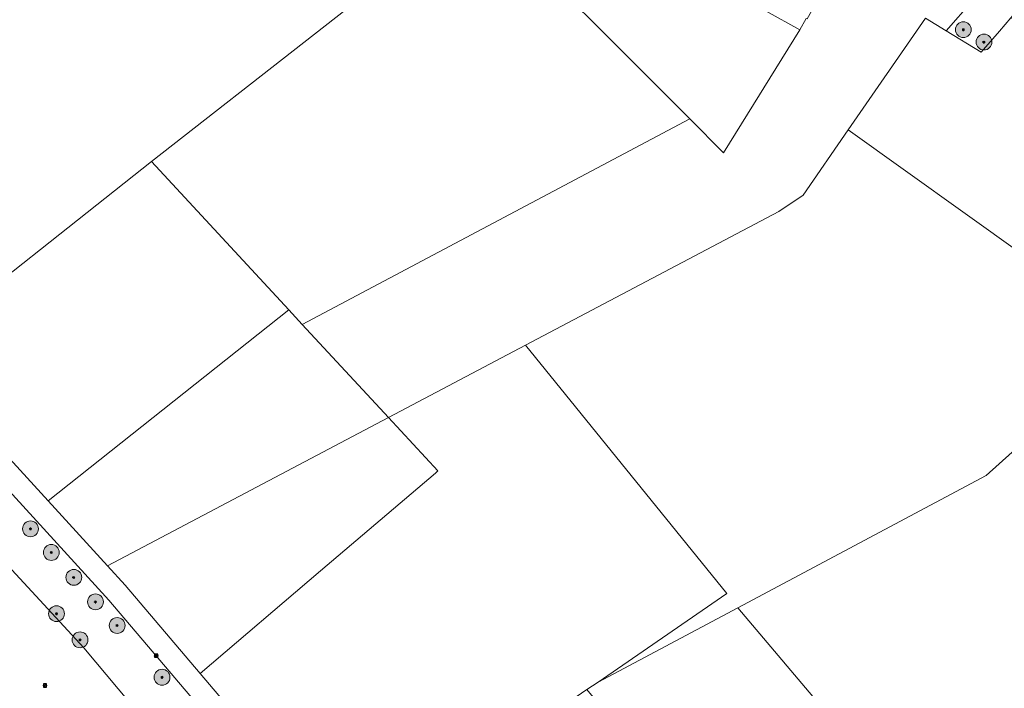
# Model space of a CAD drawing. Header units: metres. Extents: x 163628 to 168255, y 402691 to 405367.
# Tile 39 of 256: x 164367 to 164615, y 403538 to 403706. Entities that reach past the tile are written whole.
import ezdxf

# ---------------------------------------------------------------- set-up
doc = ezdxf.new("R2010")
doc.units = ezdxf.units.M
doc.layers.add('X-CA190022.004-UO-DWM_Beplanting$0$B-WE-GR-BOOM-S AFKOMSTIG UIT BOMENBESTAND GEMEENTE', color=252, linetype='Continuous')
doc.layers.add('X-CA190022.004-UO-DWM_Beplanting$0$N-GV-GR-GRAS-A-200', color=7, linetype='Continuous')
doc.layers.add('X-CA190022.004-UO-KAD_Percelen$0$B-WE-KG-GRENS_PERCEEL-GV', color=150, linetype='Continuous', lineweight=9)
doc.layers.add('X-CA190022.004-UO-WHM_Riolering gemeente_NLCS_v0.1$0$B-WE-RI-PUT-S', color=252, linetype='Continuous', lineweight=15)

# ---------------------------------------------------------------- blocks, each defined once
blk = doc.blocks.new('X-CA190022.004-UO-WHM_Riolering gemeente_NLCS_v0.1$0$B-SRI-PUT_BETON-SO')
blk.add_line((-1.4, -1.4), (1.4, 1.4))
at = {"lineweight": -3, "flags": 128}
blk.add_lwpolyline([(2, -2), (2, 2), (-2, 2), (-2, -2)], close=True, dxfattribs=at)
at = {"lineweight": -3}
blk.add_circle((0, 0), 2, dxfattribs=at)
blk = doc.blocks.new('X-CA190022.004-UO-DWM_Beplanting$0$SGR-BOOM_01-SO')
at = {"linetype": 'ByBlock', "lineweight": 18}
h = blk.add_hatch(color=0, dxfattribs=at)
h.dxf.hatch_style = 1
edge = h.paths.add_edge_path()
edge.add_arc((0, 0), 0.25, 0, 360)
at = {"color": 0, "linetype": 'ByBlock', "lineweight": 18}
for radius in [2, 0.25]:
    blk.add_circle((0, 0), radius, dxfattribs=at)
blk = doc.blocks.new('X-CA190022.004-UO-DWM_Beplanting$0$IMGEOBoom')
at = {"transparency": 33554457}
h = blk.add_hatch(color=256, dxfattribs=at)
h.dxf.hatch_style = 1
edge = h.paths.add_edge_path()
edge.add_arc((0, 0), 100, 0, 360)
edge = h.paths.add_edge_path(flags=17)
edge.add_arc((0, 0), 12.5, 0, 360)
h = blk.add_hatch()
h.set_pattern_fill('ANGLE', color=256)
h.set_pattern_definition([(0, (0, 0), (0, 6.985), [5.08, -1.905]), (90, (0, 0), (-6.985, 4e-16), [5.08, -1.905])])
edge = h.paths.add_edge_path(flags=17)
edge.add_arc((0, 0), 12.5, 0, 360)
at = {"layer": 'X-CA190022.004-UO-DWM_Beplanting$0$N-GV-GR-GRAS-A-200'}
h = blk.add_hatch(color=256, dxfattribs=at)
h.dxf.hatch_style = 1
edge = h.paths.add_edge_path(flags=17)
edge.add_arc((0, 0), 12.5, 0, 360)
at = {"xscale": 50, "yscale": 50, "zscale": 50}
blk.add_blockref('X-CA190022.004-UO-DWM_Beplanting$0$SGR-BOOM_01-SO', (0, 0), dxfattribs=at)

msp = doc.modelspace()

# ---------------------------------------------------------------- linework, layer by layer
at = {"layer": 'X-CA190022.004-UO-KAD_Percelen$0$B-WE-KG-GRENS_PERCEEL-GV', "flags": 128}
for points in [[(164588.57, 403867.874), (164599.341, 403851.977), (164605.643, 403838.152), (164625.778, 403794.738), (164648.524, 403757.711), (164607.075, 403711.173), (164600.355, 403703.628), (164609.245, 403698.231), (164613.843, 403703.516), (164616.756, 403706.864), (164653.557, 403749.163), (164707.202, 403676.7), (164715.475, 403665.526), (164746.055, 403624.153)], [(164261.228, 403706.309), (164272.895, 403695.302), (164331.702, 403630.909), (164339.204, 403622.748), (164399.798, 403670.625), (164482.087, 403734.976), (164502.692, 403751.089), (164496.934, 403757.939), (164468.225, 403789.03), (164456.062, 403802.473)], [(164444.596, 403503.272), (164412.082, 403541.534), (164393.176, 403563.781), (164388.711, 403568.662), (164373.729, 403585.025), (164339.204, 403622.748), (164331.702, 403630.909), (164272.895, 403695.302), (164261.228, 403706.309)], [(164244.117, 403697.864), (164382.73, 403547.962), (164467.184, 403447.137), (164474.656, 403438.052), (164476.902, 403439.143), (164487.569, 403444.164), (164388.991, 403559.989), (164335.093, 403619.023), (164327.271, 403627.471), (164268.836, 403691.623), (164256.121, 403703.788)], [(164256.121, 403703.788), (164268.836, 403691.623), (164327.271, 403627.471), (164335.093, 403619.023), (164388.991, 403559.989), (164487.569, 403444.164), (164492.811, 403446.689), (164489.137, 403451.001), (164487.991, 403452.346), (164450.199, 403496.696), (164444.596, 403503.272)], [(164464.658, 403441.585), (164469.708, 403435.65), (164474.656, 403438.052), (164467.184, 403447.137), (164382.73, 403547.962), (164244.117, 403697.864)]]:
    msp.add_lwpolyline(points, dxfattribs=at)
for points in [[(164575.86, 403725.463), (164501.074, 403760.993), (164496.934, 403757.939), (164502.692, 403751.089), (164482.087, 403734.976), (164535.689, 403681.396), (164544.226, 403672.863), (164563.442, 403703.846), (164546.46, 403713.349), (164556.177, 403731.243), (164573.629, 403721.476)], [(164482.087, 403734.976), (164399.798, 403670.625), (164434.428, 403633.247), (164437.832, 403629.572), (164535.689, 403681.396)], [(164573.629, 403721.476), (164556.177, 403731.243), (164546.46, 403713.349), (164563.442, 403703.846), (164565.053, 403706.726), (164565.298, 403706.589), (164570.211, 403715.368)], [(164607.075, 403711.173), (164576.103, 403725.898), (164575.86, 403725.463), (164573.629, 403721.476), (164570.211, 403715.368), (164565.298, 403706.589), (164565.053, 403706.726), (164563.442, 403703.846), (164544.226, 403672.863), (164535.689, 403681.396), (164437.832, 403629.572), (164459.617, 403606.058), (164494.199, 403624.297), (164558.185, 403658.044), (164564.256, 403662.135), (164575.66, 403678.594), (164595.182, 403706.768), (164600.355, 403703.628)], [(164616.756, 403706.864), (164613.843, 403703.516), (164609.245, 403698.231), (164600.355, 403703.628), (164595.182, 403706.768), (164575.66, 403678.594), (164619.699, 403647.22), (164647.195, 403686.411), (164650.298, 403690.833), (164640.967, 403693.066)], [(164647.195, 403686.411), (164619.699, 403647.22), (164575.66, 403678.594), (164564.256, 403662.135), (164558.185, 403658.044), (164494.199, 403624.297), (164545.056, 403561.645), (164512.506, 403539.358), (164547.782, 403558.103), (164610.511, 403591.436), (164638.33, 403616.453), (164699.351, 403671.327), (164715.475, 403665.526), (164707.202, 403676.7), (164668.834, 403682.913)], [(164373.729, 403585.025), (164434.428, 403633.247), (164399.798, 403670.625), (164339.204, 403622.748)], [(164434.428, 403633.247), (164373.729, 403585.025), (164388.711, 403568.662), (164459.617, 403606.058), (164437.832, 403629.572)], [(164450.199, 403496.696), (164509.715, 403537.447), (164512.506, 403539.358), (164545.056, 403561.645), (164494.199, 403624.297), (164459.617, 403606.058), (164472.096, 403592.586), (164471.445, 403592.032), (164442.473, 403567.38), (164412.082, 403541.534), (164444.596, 403503.272)], [(164638.33, 403616.453), (164610.511, 403591.436), (164547.782, 403558.103), (164595.838, 403501.354), (164654.869, 403529.019), (164648.623, 403536.343), (164642.773, 403543.203), (164674.031, 403570.572)], [(164471.445, 403592.032), (164472.096, 403592.586), (164459.617, 403606.058), (164388.711, 403568.662), (164393.176, 403563.781), (164412.082, 403541.534), (164442.473, 403567.38)], [(164509.715, 403537.447), (164552.161, 403486.189), (164554.233, 403483.687), (164555.326, 403482.367), (164595.838, 403501.354), (164547.782, 403558.103), (164512.506, 403539.358)]]:
    msp.add_lwpolyline(points, close=True, dxfattribs=at)

# ---------------------------------------------------------------- block references
at = {"layer": 'X-CA190022.004-UO-DWM_Beplanting$0$B-WE-GR-BOOM-S AFKOMSTIG UIT BOMENBESTAND GEMEENTE', "xscale": 0.02, "yscale": 0.02, "zscale": 0.02}
for p in [(164604.728, 403703.895), (164609.937, 403700.771), (164369.238, 403577.987), (164374.502, 403572.041), (164380.178, 403565.75), (164385.642, 403559.563), (164375.823, 403556.588), (164391.123, 403553.614), (164381.763, 403549.99), (164402.463, 403540.554)]:
    msp.add_blockref('X-CA190022.004-UO-DWM_Beplanting$0$IMGEOBoom', p, dxfattribs=at)
at = {"layer": 'X-CA190022.004-UO-WHM_Riolering gemeente_NLCS_v0.1$0$B-WE-RI-PUT-S', "xscale": 0.2, "yscale": 0.2, "zscale": 0.2}
for p in [(164400.992, 403545.984), (164372.896, 403538.496)]:
    msp.add_blockref('X-CA190022.004-UO-WHM_Riolering gemeente_NLCS_v0.1$0$B-SRI-PUT_BETON-SO', p, dxfattribs=at)

doc.saveas('drawing.dxf')
